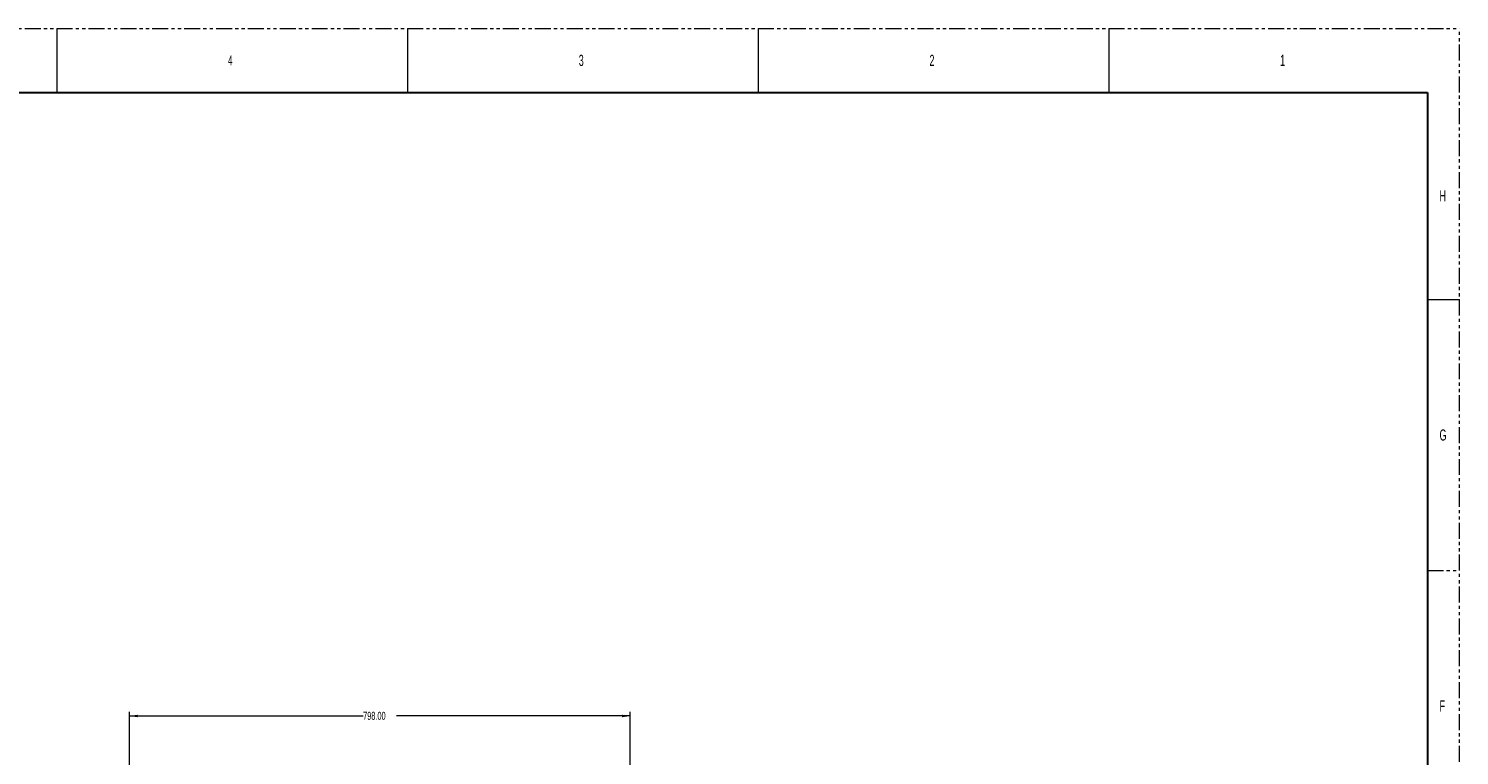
# Model space of a CAD drawing. Header units: millimetres. Extents: x 0 to 1118, y 0 to 864.
# Tile 22 of 22: x 548 to 1118, y 574 to 864. Entities that reach past the tile are written whole.
import ezdxf

# ---------------------------------------------------------------- set-up
doc = ezdxf.new("R2010")
doc.units = ezdxf.units.MM
doc.linetypes.add('PHANTOM', pattern=[12.7, 6.35, -1.27, 1.27, -1.27, 1.27, -1.27])
doc.styles.add('SLDTEXTSTYLE0', font='TXT', dxfattribs={"width": 0.6})
doc.styles.add('SLDTEXTSTYLE3', font='TXT', dxfattribs={"width": 0.605})
doc.dimstyles.new('SLDDIMSTYLE0', dxfattribs={"dimtxt": 3.175, "dimasz": 3.302, "dimexe": 0, "dimexo": 0.0625, "dimgap": 0.79375, "dimtad": 0, "dimtih": 1, "dimtoh": 1, "dimlfac": 4, "dimrnd": 1e-09, "dimzin": 4, "dimdsep": 46, "dimtxsty": 'SLDTEXTSTYLE3', "dimsah": 1, "dimcen": 0.09, "dimadec": 0, "dimazin": 1, "dimtfac": 1, "dimtofl": 0, "dimtmove": 0, "dimatfit": 3, "dimfxl": 1, "dimfrac": 2, "dimtolj": 1, "dimtzin": 12, "dimarcsym": 0})

# ---------------------------------------------------------------- blocks, each defined once
blk = doc.blocks.new('_D_12')
at = {"color": 7, "linetype": 'Continuous', "lineweight": 0}
for p, q in [((587.8, 534.6), (587.8, 591.39)), ((587.8, 589.79), (680.88, 589.79)), ((787.3, 589.79), (694.22, 589.79)), ((787.3, 534.6), (787.3, 591.39))]:
    blk.add_line(p, q, dxfattribs=at)
for points in [[(587.8, 589.79), (591.1, 589.28), (591.1, 590.29)], [(787.3, 589.79), (783.99, 590.29), (783.99, 589.28)]]:
    blk.add_solid(points, dxfattribs=at)
at = {"color": 7, "linetype": 'Continuous', "lineweight": 0, "insert": (680.88, 591.44), "char_height": 3.175, "attachment_point": 1, "style": 'SLDTEXTSTYLE3'}
blk.add_mtext('798.00', dxfattribs=at)

msp = doc.modelspace()

# ---------------------------------------------------------------- linework, layer by layer
at = {"color": 7, "linetype": 'PHANTOM', "lineweight": 0}
for p, q in [((0, 863.6), (1117.6, 863.6)), ((1117.6, 0), (1117.6, 863.6)), ((1104.9, 647.7), (1117.6, 647.7))]:
    msp.add_line(p, q, dxfattribs=at)
at = {"color": 7, "linetype": 'Continuous', "lineweight": 0}
for p, q in [((558.8, 863.6), (558.8, 838.2)), ((698.5, 863.6), (698.5, 838.2)), ((838.2, 863.6), (838.2, 838.2)), ((977.9, 863.6), (977.9, 838.2)), ((1104.9, 755.65), (1117.6, 755.65))]:
    msp.add_line(p, q, dxfattribs=at)
at = {"color": 7, "linetype": 'Continuous', "lineweight": 30}
for p, q in [((12.7, 838.2), (1104.9, 838.2)), ((1104.9, 838.2), (1104.9, 25.4))]:
    msp.add_line(p, q, dxfattribs=at)

# ---------------------------------------------------------------- texts
at = {"color": 7, "linetype": 'Continuous', "lineweight": 0, "attachment_point": 1, "style": 'SLDTEXTSTYLE0'}
for s, insert, char_height in [('4', (627.0625, 852.9292), 3.9688), ('3', (766.7943, 853.1727), 4.445), ('2', (906.4942, 853.1727), 4.445), ('1', (1046.1943, 853.1727), 4.445), ('H', (1109.6943, 799.1977), 4.445), ('G', (1109.6943, 703.9477), 4.445), ('F', (1109.6943, 595.9977), 4.445)]:
    msp.add_mtext(s, dxfattribs=dict(at, insert=insert, char_height=char_height))

# ---------------------------------------------------------------- dimensions: what is measured, and where the dimension line sits
at = {"color": 7, "linetype": 'Continuous', "lineweight": 0}
dim = msp.add_linear_dim(base=(787.2954, 589.7868), p1=(587.7954, 532.9993), p2=(787.2954, 532.9993), dimstyle='SLDDIMSTYLE0', dxfattribs=at)
dim.commit()
dim.dimension.update_dxf_attribs({"geometry": '_D_12', "text_midpoint": (687.5454, 589.7868), "dimtype": 160})

doc.saveas('drawing.dxf')
